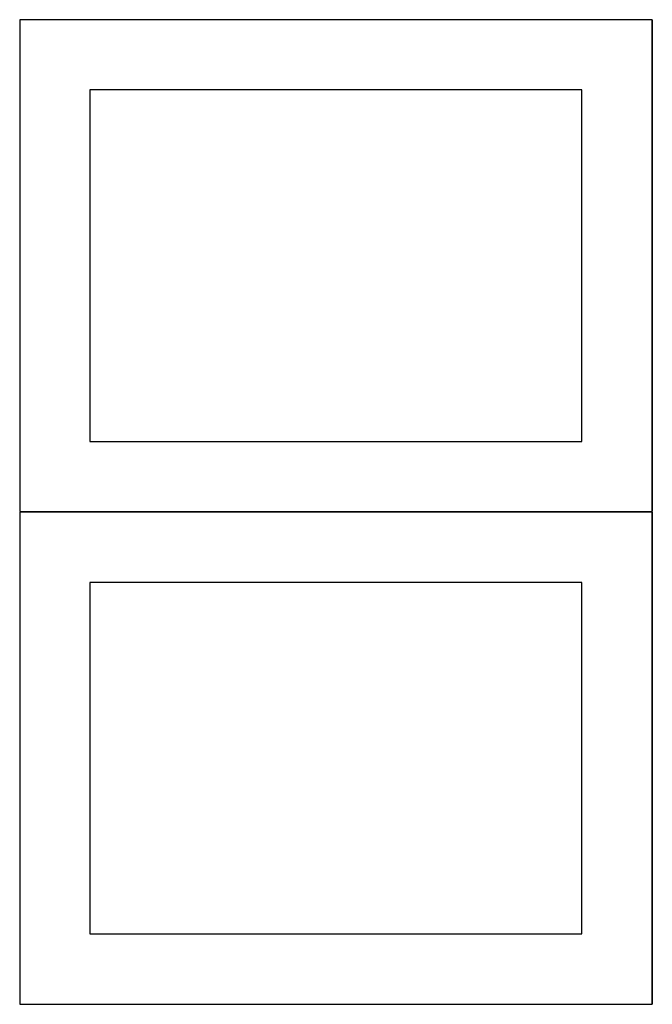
# Model space of a CAD drawing. Header units: millimetres. Extents: x 7 to 1243, y 7 to 2493.
# Tile 5 of 23: x 548 to 818, y 853 to 1273. Entities that reach past the tile are written whole.
import ezdxf

# ---------------------------------------------------------------- set-up
doc = ezdxf.new("R2010")
doc.units = ezdxf.units.MM
doc.layers.add('COMMON', color=5, linetype='CONTINUOUS', true_color=0x0000ff)
doc.layers.add('CUT', color=7, linetype='CONTINUOUS', true_color=0x000000)

msp = doc.modelspace()

# ---------------------------------------------------------------- linework, layer by layer
at = {"layer": 'COMMON'}
for p, q in [((818.34193, 1272.8048), (818.34193, 1062.8048)), ((548.24193, 1062.704799), (818.24193, 1062.704799)), ((818.34193, 1062.604799), (818.34193, 852.604799)), ((548.24193, 852.504798), (818.24193, 852.504798))]:
    msp.add_line(p, q, dxfattribs=at)
at = {"layer": 'CUT'}
for p, q in [((818.24193, 1272.8048), (548.24193, 1272.8048)), ((548.24193, 1272.8048), (548.24193, 1062.8048)), ((818.24193, 1062.8048), (818.24193, 1272.8048)), ((788.24193, 1242.8048), (578.24193, 1242.8048)), ((578.24193, 1242.8048), (578.24193, 1092.8048)), ((788.24193, 1092.8048), (788.24193, 1242.8048)), ((578.24193, 1092.8048), (788.24193, 1092.8048)), ((548.24193, 1062.8048), (818.24193, 1062.8048)), ((818.24193, 1062.604799), (548.24193, 1062.604799)), ((548.24193, 1062.604799), (548.24193, 852.604799)), ((818.24193, 852.604799), (818.24193, 1062.604799)), ((788.24193, 1032.604799), (578.24193, 1032.604799)), ((578.24193, 1032.604799), (578.24193, 882.604799)), ((788.24193, 882.604799), (788.24193, 1032.604799)), ((578.24193, 882.604799), (788.24193, 882.604799)), ((548.24193, 852.604799), (818.24193, 852.604799))]:
    msp.add_line(p, q, dxfattribs=at)

doc.saveas('drawing.dxf')
